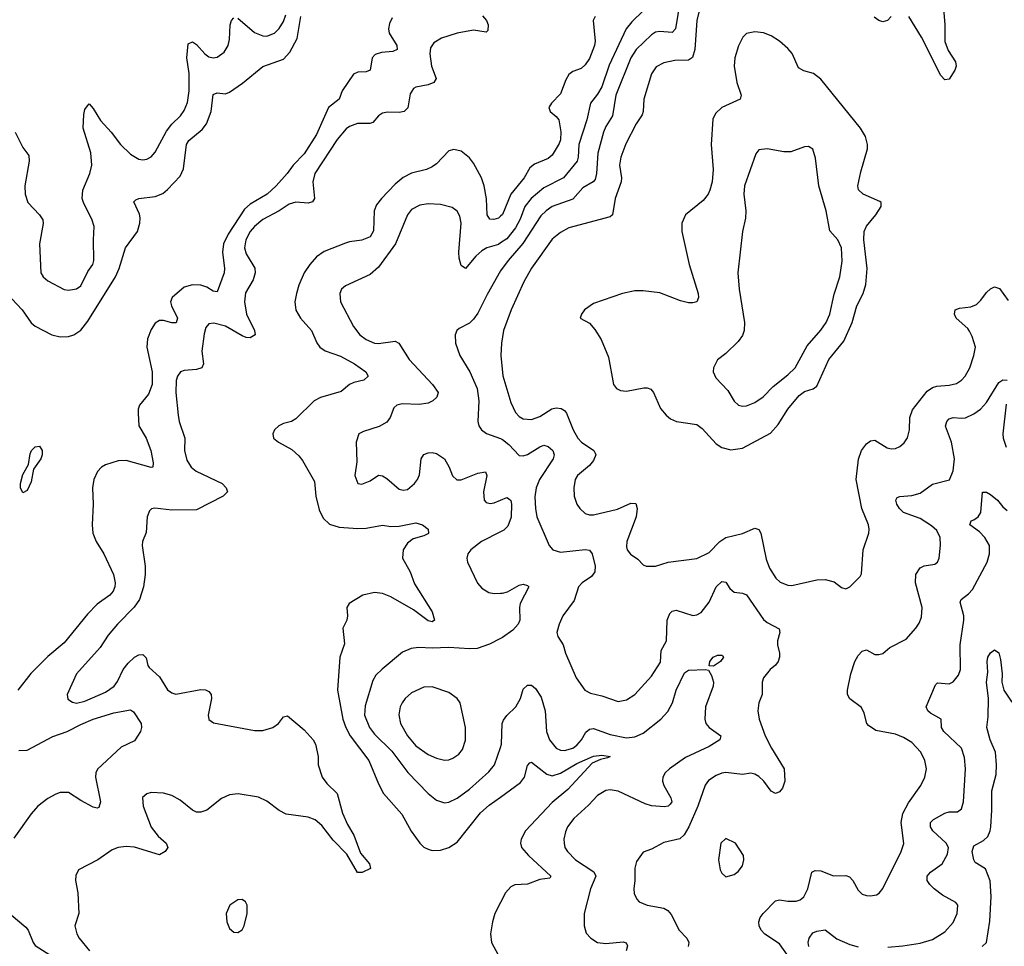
# Model space of a CAD drawing. Header units: inches. Extents: x 1649636 to 1815363, y 506543 to 641975.
# Tile 232 of 256: x 1727674 to 1732437, y 573931 to 578414. Entities that reach past the tile are written whole.
import ezdxf

# ---------------------------------------------------------------- set-up
doc = ezdxf.new("R2010")
doc.units = ezdxf.units.IN
doc.header["$MEASUREMENT"] = 0
doc.layers.add('B7527', color=7, linetype='Continuous')
doc.layers.add('B7537', color=7, linetype='Continuous')

msp = doc.modelspace()

# ---------------------------------------------------------------- linework, layer by layer
at = {"layer": 'B7527', "color": 5}
for points, elevation in [([(1727611.8, 577090), (1727687.2, 577010), (1727730, 576948.2), (1727750, 576931.2), (1727829.3, 576889.3), (1727870, 576880.2), (1727910, 576882), (1727936, 576890), (1727970, 576912.9), (1728004.3, 576955.7), (1728137.3, 577170), (1728155.7, 577210), (1728186.5, 577310), (1728244.4, 577390), (1728255.9, 577430), (1728256.6, 577456.6), (1728253.6, 577473.6), (1728226.6, 577533.4), (1728236.3, 577543.7), (1728250.9, 577549.1), (1728330, 577558.6), (1728366.8, 577573.2), (1728390, 577592.2), (1728450, 577658), (1728467.1, 577692.9), (1728481.5, 577810), (1728492.2, 577830), (1728557.5, 577882.5), (1728578, 577910), (1728599.9, 577970), (1728610, 578052.7), (1728630, 578060.2), (1728670, 578056.3), (1728690, 578063.5), (1728752.6, 578107.4), (1728850, 578187.4), (1728950, 578223.9), (1728981.9, 578258.1), (1729016.9, 578323.1), (1729035, 578430)], 460), ([(1727652.2, 577870), (1727690, 577796.3), (1727718, 577758), (1727720.8, 577730), (1727699.6, 577610), (1727700.2, 577570), (1727714.4, 577530), (1727770.4, 577470), (1727785.8, 577445.8), (1727788.6, 577428.6), (1727770.3, 577330), (1727777.1, 577190), (1727788.2, 577170), (1727810, 577150.4), (1727890, 577108.8), (1727910, 577105.7), (1727950, 577112.2), (1727970, 577126.7), (1728003.3, 577196.7), (1728027.8, 577230), (1728033.3, 577250), (1728030.9, 577349.1), (1728034.3, 577414.3), (1728024.2, 577450), (1727984.4, 577524.4), (1727976.3, 577550), (1727980.4, 577590), (1728014.4, 577670), (1728024.1, 577710), (1728018, 577770), (1727981, 577890), (1727984, 577956), (1727990, 577980.7), (1728001.7, 577998.3), (1728010, 578007.7), (1728030, 577984.4), (1728066, 577926), (1728116.9, 577870), (1728162.4, 577810), (1728210, 577764.4), (1728250, 577739.6), (1728270, 577736), (1728290, 577739.5), (1728310, 577750.3), (1728330, 577773.7), (1728384.8, 577875.2), (1728410.4, 577909.6), (1728452.5, 577950), (1728470, 577975.3), (1728486.4, 578013.6), (1728494.8, 578070), (1728494.8, 578154.8), (1728482.4, 578230), (1728490, 578298), (1728510, 578307.6), (1728530, 578294.2), (1728569.2, 578249.2), (1728590, 578235), (1728610, 578230.2), (1728630, 578233.6), (1728663.4, 578256.6), (1728683.2, 578290), (1728690, 578318), (1728692.2, 578390), (1728699.3, 578410), (1728710, 578423.6)], 480), ([(1729476.5, 578423.5), (1729463.4, 578396.6), (1729458.3, 578370), (1729462, 578350), (1729498.2, 578290), (1729499.5, 578270), (1729479.6, 578260.4), (1729424.4, 578255.6), (1729393.7, 578246.3), (1729379.5, 578230), (1729370, 578169.6), (1729350, 578161.7), (1729310, 578160.7), (1729289.7, 578150.3), (1729233.7, 578070), (1729219.6, 578030), (1729168.7, 577990), (1729110, 577858.9), (1729050, 577766), (1728996.9, 577710), (1728968.5, 577670), (1728915.2, 577610), (1728871.1, 577570), (1728790, 577522.7), (1728762, 577498), (1728683.2, 577376.8), (1728660.9, 577330), (1728655, 577290), (1728665.8, 577210), (1728664.3, 577190), (1728630, 577097.6), (1728610, 577100.4), (1728580, 577120), (1728550, 577130.7), (1728510, 577132.3), (1728470, 577121), (1728411.2, 577070), (1728404.3, 577050), (1728409.3, 577030), (1728437.7, 576970), (1728431.7, 576948.3), (1728410, 576947.4), (1728370, 576959.9), (1728350, 576959.1), (1728330, 576946.8), (1728310, 576915.3), (1728293.3, 576870), (1728290.1, 576830), (1728314.9, 576710), (1728315.1, 576650), (1728297.9, 576602.1), (1728253.7, 576550), (1728247.3, 576530), (1728247.3, 576510), (1728250.4, 576450), (1728286, 576390), (1728308.7, 576330), (1728320.4, 576270), (1728318, 576250), (1728310, 576247.8), (1728190, 576282.3), (1728150, 576280.3), (1728090, 576260.8), (1728070, 576249.8), (1728051.5, 576228.5), (1728033.8, 576190), (1728026.1, 576150), (1728029.2, 576070.8), (1728024.5, 575970), (1728028.2, 575930), (1728044.4, 575890), (1728081.8, 575830), (1728127.8, 575730), (1728136.6, 575690), (1728134.6, 575670), (1728126.5, 575650), (1728110, 575630.8), (1728050, 575586.6), (1728001.7, 575538.3), (1727890, 575400.4), (1727810, 575333.5), (1727728.7, 575251.3), (1727665.8, 575170)], 460), ([(1729913.1, 578433.1), (1729933, 578410), (1729941, 578390), (1729938.6, 578361.4), (1729930, 578354.7), (1729870, 578363.6), (1729790.6, 578350), (1729715.1, 578324.9), (1729677.2, 578302.8), (1729662.2, 578277.8), (1729657.5, 578250), (1729666.4, 578190), (1729688.5, 578130), (1729677.8, 578110), (1729650, 578099.9), (1729591.2, 578088.8), (1729578.9, 578081.1), (1729563.5, 578056.5), (1729552, 577988), (1729533.7, 577970), (1729510, 577965.2), (1729453, 577967), (1729430, 577962.5), (1729410.8, 577949.2), (1729382.3, 577917.7), (1729367.8, 577912.2), (1729308.5, 577911.5), (1729270, 577897.4), (1729253.7, 577886.3), (1729210, 577835.3), (1729101.5, 577670), (1729092.8, 577630), (1729101.2, 577550), (1729090, 577532.9), (1729070, 577527.3), (1729010, 577531.6), (1728977.4, 577522.6), (1728930, 577489.1), (1728850, 577447.6), (1728810, 577414.3), (1728789.5, 577390), (1728768.5, 577350), (1728762.5, 577310), (1728770, 577281.7), (1728811.6, 577211.6), (1728814.1, 577190), (1728804.2, 577155.8), (1728767.4, 577092.6), (1728762.6, 577050), (1728772.2, 576990), (1728810.1, 576910), (1728814, 576890), (1728790, 576874.6), (1728770, 576877.4), (1728750, 576884.7), (1728670, 576931.6), (1728613.7, 576946.3), (1728590, 576943.1), (1728574.8, 576925.2), (1728566, 576894), (1728555.5, 576810), (1728563.2, 576750), (1728555.3, 576730), (1728530, 576722.8), (1728470, 576717.1), (1728452.7, 576710), (1728437.6, 576690), (1728431, 576669), (1728429.4, 576610), (1728441, 576501), (1728445.7, 576470), (1728472.8, 576390), (1728471.8, 576330), (1728483.1, 576283.1), (1728503.5, 576250), (1728528.4, 576230), (1728654.6, 576170), (1728673, 576150), (1728679.3, 576130), (1728658.7, 576110), (1728530, 576043.5), (1728410, 576040.7), (1728328.9, 576051.1), (1728312.5, 576047.5), (1728302, 576038), (1728290.5, 576010), (1728285.8, 575934.2), (1728268.8, 575890), (1728267.4, 575870), (1728281.1, 575770), (1728282.2, 575730), (1728273.9, 575670), (1728253.5, 575610), (1728228.5, 575571.5), (1728147.9, 575490), (1728103.2, 575436.8), (1728063.4, 575376.6), (1727949, 575250), (1727903.7, 575150), (1727907.6, 575127.6), (1727930, 575112.2), (1727950, 575108.2), (1727990, 575117.1), (1728090, 575160.6), (1728130.8, 575190), (1728147.2, 575212.8), (1728174.2, 575270), (1728198.7, 575301.3), (1728230, 575330.2), (1728250, 575341.5), (1728270, 575343.7), (1728286.6, 575326.6), (1728294.4, 575290), (1728300.8, 575280.8), (1728350, 575235.5), (1728390, 575171.5), (1728410, 575157.5), (1728430, 575151.8), (1728550, 575174.4), (1728572.5, 575172.5), (1728590, 575163.7), (1728600.2, 575150), (1728602.2, 575130), (1728585.4, 575050), (1728590, 575028.8), (1728612.3, 575012.3), (1728810, 574976), (1728850, 574976), (1728899.6, 574990), (1728926.6, 575010), (1728950, 575042), (1728970, 575046), (1729050, 574978.6), (1729093.8, 574930), (1729104.7, 574910), (1729117.5, 574850), (1729118.8, 574810), (1729137.3, 574750), (1729159.7, 574719.7), (1729210.8, 574670.8), (1729236.2, 574576.2), (1729260.1, 574520.1), (1729290, 574469), (1729322.2, 574382.2), (1729365.7, 574330), (1729371.8, 574308.2), (1729331.6, 574288.4), (1729308.3, 574288.3), (1729257.6, 574377.6), (1729190, 574444.6), (1729135.2, 574515.2), (1729103.7, 574543.7), (1729070, 574556.4), (1728964.2, 574570), (1728928.9, 574588.9), (1728870, 574633.4), (1728830, 574652.3), (1728730.8, 574669.2), (1728690, 574664.2), (1728650, 574646.3), (1728579, 574590), (1728550, 574579.6), (1728530, 574580.5), (1728509.9, 574589.9), (1728450, 574637.8), (1728410, 574661), (1728370, 574672.6), (1728310, 574675.6), (1728290, 574669.5), (1728268.8, 574651.2), (1728271.8, 574610), (1728310, 574507), (1728343.7, 574463.7), (1728382.4, 574430), (1728390.3, 574410), (1728377.6, 574390), (1728350, 574373.3), (1728230, 574410.6), (1728190, 574414.5), (1728150, 574408.8), (1728121.7, 574398.3), (1728053, 574350), (1727959.3, 574300.7), (1727945.8, 574274.2), (1727944.4, 574250), (1727955.6, 574190), (1727960.3, 574090), (1727942, 574030), (1727951.4, 573991.4), (1727962.6, 573970), (1728012.2, 573910)], 480), ([(1728730, 578422.2), (1728810, 578353), (1728850, 578335.6), (1728870, 578334.7), (1728906.6, 578350), (1728930, 578372.6), (1728950, 578406), (1728961.6, 578438.4)], 480), ([(1730000, 577463.6), (1729990, 577454.8), (1729967.1, 577447.1), (1729949.1, 577449.1), (1729935, 577470), (1729932.3, 577547.7), (1729921.8, 577610), (1729908.7, 577650), (1729870, 577721), (1729850, 577746.2), (1729810, 577777.6), (1729774.1, 577785.9), (1729750, 577779.7), (1729690, 577716.9), (1729670, 577702.7), (1729642, 577690), (1729570, 577672.2), (1729530, 577650.7), (1729490, 577618.9), (1729424.9, 577550), (1729401.1, 577518.9), (1729389.5, 577490.5), (1729386.5, 577393.5), (1729370, 577364), (1729330, 577347.2), (1729270, 577339.8), (1729250, 577332.9), (1729147.6, 577292.4), (1729110, 577266.8), (1729077.1, 577230), (1729050.9, 577190), (1729024.7, 577130), (1729013.4, 577090), (1729006.1, 577050), (1729010, 577008.7), (1729032.7, 576970), (1729085.5, 576910), (1729111.4, 576851.4), (1729125.5, 576830), (1729152.4, 576812.4), (1729226.3, 576786.3), (1729294.2, 576750), (1729348.1, 576710), (1729359.5, 576690), (1729339.1, 576670), (1729290, 576659.5), (1729270.3, 576650), (1729230, 576615.9), (1729130, 576586), (1729098.4, 576570), (1729010, 576482.9), (1728988.9, 576471.1), (1728950, 576461.6), (1728927.3, 576450), (1728907.3, 576430), (1728898.8, 576410), (1728902.8, 576390), (1728926, 576370), (1728990, 576335.8), (1729024.4, 576304.4), (1729041.7, 576281.7), (1729099.8, 576179.8), (1729106.2, 576110), (1729123.6, 576043.6), (1729142.4, 576002.4), (1729173.7, 575973.7), (1729219.1, 575959.1), (1729310, 575952.1), (1729350, 575954.4), (1729430, 575968.2), (1729470, 575962.5), (1729510, 575963.3), (1729590, 575980.2), (1729623, 575970), (1729650.5, 575949.5), (1729651.7, 575928.3), (1729630, 575917.4), (1729577.8, 575902.2), (1729550, 575882), (1729529.2, 575850), (1729526.4, 575810), (1729563.7, 575743.7), (1729584.6, 575684.6), (1729670.2, 575550), (1729681.6, 575510), (1729670, 575502), (1729650, 575506), (1729579.3, 575559.3), (1729470, 575621.4), (1729430, 575638.6), (1729390, 575643.9), (1729334, 575630), (1729268.9, 575590), (1729256.1, 575570), (1729259.7, 575530), (1729256.5, 575510), (1729237.6, 575470), (1729244.9, 575395.1), (1729223.5, 575330), (1729211.6, 575170), (1729238, 575030), (1729251.5, 574990), (1729272.7, 574950), (1729363.9, 574830), (1729410, 574717), (1729434.2, 574670), (1729522.6, 574570), (1729567.7, 574487.7), (1729610.3, 574430), (1729630, 574411.4), (1729650, 574400.7), (1729670, 574395.4), (1729710, 574397.1), (1729750, 574409.4), (1729790, 574435.8), (1729902.7, 574577.3), (1729945.6, 574614.4), (1730000, 574653.7)], 520), ([(1730000, 577334.1), (1729990, 577327.5), (1729933.4, 577310), (1729910, 577295.9), (1729880.2, 577270), (1729830, 577211.2), (1729810, 577226), (1729800.6, 577260.6), (1729799, 577290), (1729810.5, 577430.5), (1729803.3, 577463.3), (1729790, 577487.6), (1729766.5, 577506.5), (1729710, 577520.3), (1729650, 577524.1), (1729610, 577517.8), (1729570, 577495.6), (1729550.1, 577469.9), (1729491.8, 577330), (1729410, 577216.8), (1729370, 577181.4), (1729250, 577127), (1729230.6, 577110), (1729222.4, 577090), (1729226.4, 577050), (1729289, 576930), (1729320.3, 576890), (1729350, 576866.9), (1729390, 576850.2), (1729410, 576848.3), (1729490, 576858.9), (1729509.1, 576849.1), (1729557.8, 576770), (1729671.6, 576650), (1729698, 576610), (1729692.1, 576587.9), (1729672.7, 576570), (1729650, 576559.1), (1729606.8, 576553.2), (1729523.9, 576556.1), (1729498, 576550), (1729483.8, 576536.2), (1729466, 576490), (1729450, 576467.6), (1729413.5, 576446.5), (1729337.6, 576422.4), (1729314.8, 576410), (1729302.4, 576370), (1729304.7, 576275.3), (1729296.3, 576210), (1729310, 576171.3), (1729330, 576166.8), (1729370, 576184), (1729410, 576210.8), (1729430, 576207.3), (1729450, 576194), (1729510, 576143.6), (1729530, 576137.7), (1729550, 576141.5), (1729584.7, 576170), (1729598, 576190), (1729608.3, 576211.7), (1729615.6, 576290), (1729630, 576310.5), (1729650, 576319.3), (1729670, 576320.4), (1729690, 576315.3), (1729730, 576290.4), (1729752, 576250), (1729767.3, 576207.3), (1729788.7, 576188.7), (1729810, 576188.7), (1729890, 576220.3), (1729927.5, 576227.5), (1729934.6, 576210), (1729918.4, 576130), (1729921.1, 576090), (1729930, 576078.4), (1729950, 576073.4), (1729970, 576076.9), (1730000, 576089.8)], 540), ([(1729999.9, 577200.1), (1729934.8, 577085.2), (1729890, 576994.7), (1729870, 576965.1), (1729850, 576946.9), (1729799.5, 576920.5), (1729789, 576911), (1729781.1, 576890), (1729782.8, 576850), (1729802.8, 576790), (1729851.3, 576711.3), (1729887.5, 576630), (1729895.7, 576570), (1729891.1, 576470), (1729895.5, 576450), (1729907.8, 576430), (1729933.1, 576413.1), (1730000, 576387.5)], 560), ([(1730000, 575936.2), (1729907.8, 575890), (1729856.9, 575850), (1729841.5, 575830), (1729836.5, 575810), (1729840.3, 575790), (1729888.5, 575688.5), (1729910, 575663.7), (1729943.5, 575643.5), (1729970, 575637.6), (1730000, 575639.2)], 540), ([(1730000, 575420.3), (1729946.9, 575393.1), (1729887.3, 575372.7), (1729850, 575369.8), (1729750, 575377.6), (1729670, 575373.8), (1729603.4, 575376.6), (1729567.8, 575372.2), (1729525.4, 575354.6), (1729427.8, 575272.2), (1729397.4, 575242.6), (1729381.9, 575218.1), (1729345.4, 575094.6), (1729342.6, 575050), (1729366.4, 574990), (1729390, 574957.4), (1729474.7, 574874.7), (1729552.6, 574772.6), (1729650.1, 574670.1), (1729690, 574638.5), (1729730, 574626), (1729750, 574628.9), (1729790, 574647.9), (1729850, 574691.2), (1729943.9, 574776.1), (1729971.1, 574808.9), (1730000, 574893.7)], 540), ([(1727670, 574878.5), (1727710, 574880.8), (1727834.3, 574945.7), (1727904.8, 574970), (1727970, 575005.1), (1728030, 575030.1), (1728130, 575060.3), (1728210, 575074.7), (1728225, 575065), (1728261.5, 575010), (1728263.8, 574990), (1728259.1, 574970), (1728230, 574925), (1728164.7, 574895.3), (1728051.3, 574788.7), (1728042.5, 574770), (1728041.3, 574750), (1728064.6, 574630), (1728056.5, 574603.5), (1728050, 574599.6), (1728030, 574604.8), (1727970, 574636.1), (1727910, 574674.8), (1727870, 574675.3), (1727850, 574667.8), (1727810, 574647), (1727762.8, 574610), (1727730, 574572.9), (1727645.9, 574454.1)], 460), ([(1730000, 574142.6), (1729972.6, 574090), (1729960.9, 574050), (1729951.9, 573991.9), (1729956, 573950), (1729989, 573890), (1730000, 573878.5)], 520), ([(1727603, 574110), (1727704.2, 574024.2), (1727715.1, 574010), (1727739.6, 573950), (1727750, 573935.5), (1727820.9, 573890)], 460)]:
    msp.add_lwpolyline(points, dxfattribs=dict(at, elevation=elevation))
for points, elevation in [([(1727690, 576125.2), (1727678, 576150), (1727678.5, 576170), (1727690, 576214.8), (1727717.3, 576262.7), (1727725.3, 576314.7), (1727731.5, 576330), (1727750, 576348.5), (1727770, 576350.5), (1727782.6, 576330), (1727782.7, 576310), (1727776.1, 576290), (1727740.7, 576239.3), (1727730, 576179), (1727710, 576137.2)], 440), ([(1729670, 575186.2), (1729630, 575185.3), (1729570, 575157.4), (1729538.5, 575130), (1729525, 575110), (1729515.2, 575090), (1729508.7, 575051.3), (1729516.6, 575010), (1729549.5, 574950), (1729590, 574901.3), (1729650, 574859.8), (1729690, 574841.5), (1729730, 574832.2), (1729750, 574833.8), (1729770, 574841.5), (1729798.3, 574861.7), (1729816.8, 574883.2), (1729830.6, 574929.4), (1729830.6, 574990), (1729804.7, 575110), (1729789.7, 575130), (1729750, 575159.8)], 560), ([(1728750, 574158), (1728730, 574157), (1728690.7, 574130), (1728672.4, 574090), (1728675.8, 574050), (1728690, 574017.3), (1728710, 573999.1), (1728730, 573998), (1728750, 574010.7), (1728760.5, 574030), (1728774.7, 574090), (1728774.5, 574130), (1728766.8, 574146.8)], 520)]:
    msp.add_lwpolyline(points, close=True, dxfattribs=dict(at, elevation=elevation))
at = {"layer": 'B7537', "color": 5}
for points, elevation in [([(1730878.2, 578570), (1730845.8, 578370), (1730830, 578352.7), (1730770, 578357.2), (1730750, 578353.6), (1730730, 578341.4), (1730656.4, 578270), (1730630.1, 578230), (1730558.7, 578050), (1730541.6, 577950), (1730510, 577898.2), (1730498.5, 577870), (1730471.5, 577768.5), (1730465.1, 577670), (1730457.9, 577642.1), (1730448.9, 577630), (1730398.6, 577601.4), (1730350, 577545.9), (1730250, 577509.9), (1730220.2, 577490), (1730195.1, 577464.9), (1730107.9, 577332.1), (1730036.6, 577250), (1729999.9, 577200.1)], 560), ([(1730743.2, 578510), (1730635.7, 578404.3), (1730607.2, 578370), (1730525.3, 578194.7), (1730490, 578089.8), (1730470, 578054.6), (1730435, 578010), (1730417.9, 577930), (1730378.9, 577810), (1730376, 577750), (1730370.8, 577729.2), (1730305.2, 577650), (1730210, 577600.4), (1730147.9, 577550), (1730117.8, 577510), (1730095.5, 577450), (1730072.2, 577407.8), (1730030, 577354), (1730000, 577334.1)], 540), ([(1730979.3, 578530), (1730949.6, 578410), (1730939.3, 578270), (1730928.4, 578231.6), (1730910, 578219.1), (1730843.6, 578216.5), (1730790, 578205.3), (1730753.8, 578186.1), (1730730, 578152), (1730693, 578030), (1730690.9, 577970), (1730685.8, 577954.2), (1730655.5, 577910), (1730606.2, 577813.9), (1730582.5, 577750), (1730575.1, 577710), (1730585.1, 577650), (1730583.7, 577630), (1730554.4, 577550), (1730541.7, 577470), (1730530, 577460.9), (1730330, 577408), (1730290, 577385.6), (1730250, 577352), (1730150, 577212.1), (1730113.1, 577146.9), (1730050.9, 577010), (1730014.8, 576910), (1730004.3, 576850), (1730002.2, 576790), (1730010.7, 576690.7), (1730050, 576561.6), (1730073.4, 576513.4), (1730090, 576494.3), (1730110, 576482.8), (1730150, 576479.7), (1730190, 576495), (1730247.9, 576532.1), (1730270, 576535.8), (1730293.4, 576533.4), (1730310, 576523.2), (1730319.4, 576510), (1730351.4, 576430), (1730374.8, 576390), (1730392.1, 576370), (1730451.4, 576330), (1730458, 576318), (1730461.1, 576310), (1730450, 576281.7), (1730430, 576258), (1730372.4, 576210), (1730361.1, 576190), (1730354.3, 576150), (1730356, 576110), (1730370, 576070.7), (1730383.1, 576050), (1730410, 576025.7), (1730430, 576018.9), (1730450, 576018.3), (1730566.7, 576046.7), (1730630, 576075.2), (1730654.2, 576074.2), (1730661.1, 576050), (1730655.8, 576010), (1730610.4, 575890.4), (1730610, 575864.7), (1730613.1, 575850), (1730628.5, 575828.5), (1730664.2, 575804.2), (1730690, 575776.3), (1730704.7, 575770), (1730750, 575770.3), (1730810.8, 575789.2), (1730950, 575808.4), (1731010, 575836.9), (1731061.1, 575890), (1731090, 575908.9), (1731171, 575929), (1731230, 575954.4), (1731250, 575948.5), (1731258.5, 575930), (1731284.8, 575804.8), (1731300.7, 575760.7), (1731332.4, 575712.4), (1731353.4, 575693.4), (1731390, 575678.3), (1731410, 575676.5), (1731530, 575704.7), (1731570, 575706.2), (1731614.6, 575694.6), (1731650, 575668), (1731670, 575660.5), (1731689, 575670), (1731739.3, 575720.7), (1731746.2, 575733.8), (1731754.8, 575850), (1731782, 575930), (1731784, 575950), (1731780.7, 575970), (1731747.4, 576050), (1731719.9, 576190), (1731732, 576288), (1731745.6, 576330), (1731770, 576362.8), (1731790, 576377.2), (1731810, 576380.2), (1731870, 576343), (1731890, 576338), (1731910, 576339.7), (1731931.3, 576350), (1731952.5, 576367.5), (1731968.2, 576391.8), (1731977.7, 576430), (1731980.2, 576490), (1731993.4, 576526.6), (1732063.1, 576616.9), (1732090, 576635.6), (1732110, 576641.3), (1732170, 576645.9), (1732205.2, 576654.8), (1732229.9, 576670.1), (1732247.1, 576690), (1732270.6, 576730), (1732289.8, 576790), (1732296.8, 576830), (1732282.2, 576882.2), (1732268.3, 576908.3), (1732260.4, 576920.4), (1732204.4, 576970), (1732195.4, 576990), (1732199.6, 577010), (1732220.5, 577019.5), (1732274.7, 577025.3), (1732303.1, 577036.9), (1732323.2, 577056.8), (1732350, 577094.6), (1732370, 577112.9), (1732390, 577122), (1732414.3, 577114.3), (1732455.5, 577055.5)], 580), ([(1732139.4, 578510), (1732149.6, 578390), (1732149.5, 578309.5), (1732165.1, 578265.1), (1732200.3, 578210), (1732203.8, 578190), (1732197.1, 578170), (1732170, 578126), (1732150, 578123.7), (1732130, 578145.1), (1732037, 578330), (1731975.8, 578430)], 580), ([(1730458.4, 578430), (1730448.2, 578410), (1730457.4, 578310), (1730454, 578290), (1730430, 578226.3), (1730410, 578195.6), (1730390, 578178.5), (1730350, 578164.2), (1730330.2, 578149.8), (1730315.9, 578124.1), (1730290, 578055.1), (1730246, 578010), (1730234.4, 577990), (1730240.4, 577970), (1730270, 577946.5), (1730282.6, 577930), (1730292.1, 577872.1), (1730290, 577833.2), (1730284.2, 577815.8), (1730250, 577758.3), (1730230, 577742.8), (1730164.2, 577715.8), (1730142.4, 577697.6), (1730113.8, 577650), (1730049.7, 577570.3), (1730010, 577472.4), (1730000, 577463.6)], 520), ([(1731890.4, 578430), (1731872.7, 578410), (1731850, 578404.2), (1731830, 578410.8), (1731806.9, 578426.9)], 580), ([(1731397, 573877), (1731350, 573943.1), (1731278.7, 573990), (1731260.5, 574010), (1731251.2, 574030), (1731249.7, 574050), (1731256.4, 574070), (1731271, 574090), (1731330, 574151.6), (1731350, 574156.9), (1731390, 574150.2), (1731429.7, 574150.3), (1731450, 574157), (1731467.3, 574170), (1731487.1, 574210), (1731506, 574290), (1731521.8, 574298.2), (1731550, 574296.1), (1731610, 574271.6), (1731670, 574274.3), (1731687.9, 574267.9), (1731704.2, 574250), (1731730, 574203), (1731750, 574184.4), (1731770, 574177.1), (1731790, 574174.9), (1731819.3, 574180.7), (1731832.3, 574187.7), (1731850, 574210.7), (1731938, 574390), (1731951.6, 574428.4), (1731937.7, 574530), (1731946.2, 574573.8), (1731973.9, 574626), (1732032.9, 574710), (1732053.3, 574750), (1732060.8, 574790), (1732052.3, 574830), (1732033.3, 574870), (1731990, 574917.8), (1731950, 574941.4), (1731910, 574958.2), (1731815.7, 574975.7), (1731780, 575000), (1731772.6, 575010), (1731759.2, 575059.2), (1731746, 575086), (1731690, 575128), (1731678.7, 575150), (1731678, 575170), (1731693.8, 575250), (1731713.3, 575310), (1731730, 575339), (1731750, 575359.6), (1731770, 575365.7), (1731810, 575343.9), (1731830, 575342.4), (1731850, 575347.9), (1731883.5, 575376.5), (1731962.5, 575417.5), (1732009.6, 575470), (1732025.7, 575494.3), (1732036, 575524), (1732039.7, 575570), (1732007.1, 575690), (1732009.2, 575730.8), (1732030, 575762.6), (1732050, 575771.5), (1732100.1, 575779.9), (1732114, 575790), (1732122.4, 575810), (1732128.6, 575871.4), (1732126, 575910), (1732110, 575942.6), (1732085.1, 575965.1), (1732030, 576001.2), (1731949.6, 576030), (1731929.7, 576050), (1731917.6, 576070), (1731912.7, 576090), (1731918, 576102), (1731931.9, 576108.1), (1731990, 576112.3), (1732030, 576124.1), (1732090, 576166.8), (1732172.5, 576187.5), (1732190, 576231), (1732195.3, 576290), (1732182.3, 576370), (1732152.8, 576447.2), (1732158.9, 576470), (1732170, 576483.1), (1732189.8, 576490.2), (1732230, 576486.3), (1732250, 576489), (1732290, 576508), (1732322, 576530), (1732350, 576562.6), (1732410, 576658.9), (1732430, 576671.7), (1732450.4, 576670)], 560), ([(1732445.4, 576554.6), (1732430.2, 576410), (1732431, 576390), (1732445.9, 576345.9)], 560), ([(1730000, 576387.5), (1730010, 576383.6), (1730039.8, 576359.8), (1730090, 576306.5), (1730110, 576304), (1730130, 576310.1), (1730190, 576348.3), (1730210, 576355.2), (1730230, 576350.2), (1730253.4, 576330), (1730259.3, 576310), (1730254.8, 576290), (1730188.3, 576190), (1730172.1, 576150), (1730166.2, 576106.2), (1730168.7, 576050), (1730176.3, 576010), (1730236, 575870), (1730252.7, 575850), (1730290, 575838), (1730410, 575851.6), (1730430, 575847.2), (1730444, 575830), (1730458.2, 575770), (1730456.5, 575743.5), (1730440, 575720), (1730394.9, 575690), (1730377.3, 575670), (1730356.2, 575603.8), (1730301.7, 575530), (1730283.6, 575490), (1730273.1, 575450), (1730277.4, 575430), (1730303.1, 575390), (1730314.6, 575350), (1730365.3, 575230), (1730408.4, 575170), (1730435.6, 575155.6), (1730490, 575142.6), (1730570, 575115.2), (1730610, 575123.6), (1730650, 575148.9), (1730730, 575239.1), (1730774.1, 575305.9), (1730778, 575362), (1730802.3, 575410), (1730805.6, 575510), (1730818.7, 575541.3), (1730830, 575553), (1730850, 575557.8), (1730930, 575531.3), (1730950, 575535.8), (1730970, 575547.1), (1731010, 575597), (1731042.5, 575670), (1731070, 575696.5), (1731090, 575692.4), (1731110, 575663.1), (1731130, 575645.3), (1731170, 575639.7), (1731190, 575632.1), (1731271.9, 575511.9), (1731290, 575497.8), (1731347.7, 575467.7), (1731351.7, 575450), (1731340.3, 575410), (1731339.6, 575390), (1731349.1, 575350), (1731349.2, 575330), (1731343.2, 575310), (1731330, 575291.3), (1731304.6, 575270), (1731272.9, 575230), (1731265.5, 575210), (1731265.8, 575150), (1731249.1, 575110), (1731244.2, 575070), (1731251.5, 575030), (1731280.2, 574950), (1731310.2, 574890), (1731372.2, 574790), (1731374.7, 574730), (1731363.6, 574696.4), (1731350, 574678.9), (1731330, 574671.2), (1731310, 574681.3), (1731274, 574730), (1731250, 574753.3), (1731230, 574764.8), (1731211.6, 574768.5), (1731170, 574763.1), (1731090, 574772.2), (1731070, 574768.9), (1731043, 574757), (1731006.1, 574733.9), (1730989.4, 574710.6), (1730953.8, 574610), (1730910.5, 574509.5), (1730888.5, 574471.5), (1730868, 574452), (1730790, 574433.5), (1730730, 574401.6), (1730690, 574387), (1730658.6, 574341.5), (1730650.3, 574310), (1730650.3, 574250), (1730644.9, 574210), (1730647.1, 574187.1), (1730659.3, 574159.3), (1730670, 574147), (1730710.2, 574130.2), (1730790, 574115.2), (1730810, 574105.3), (1730825.9, 574085.9), (1730864.4, 574010), (1730901.1, 573970), (1730911.7, 573950), (1730907.4, 573930)], 560), ([(1731873, 573927), (1731946.8, 573933.2), (1732030, 573947.3), (1732090, 573964.7), (1732150, 574000.8), (1732190, 574047), (1732209.6, 574089.6), (1732212.6, 574130), (1732203.1, 574143.1), (1732138, 574178), (1732097.2, 574210), (1732076.4, 574230), (1732063.9, 574250), (1732063.1, 574270), (1732079.7, 574290), (1732136.4, 574330), (1732162.8, 574377.2), (1732166.8, 574410), (1732156.5, 574430), (1732090.8, 574490), (1732080.3, 574510), (1732080.4, 574530), (1732095.1, 574544.9), (1732150, 574576.2), (1732170, 574581.6), (1732210, 574582.7), (1732230, 574596.3), (1732238.9, 574630), (1732249, 574790), (1732244.2, 574844.2), (1732229.7, 574890), (1732144.4, 574970), (1732133.3, 574990), (1732131.1, 575031.1), (1732079.3, 575059.3), (1732067.1, 575070), (1732058.7, 575090), (1732103.6, 575196.4), (1732114.2, 575205.8), (1732170, 575201.3), (1732190, 575210.4), (1732216.1, 575243.9), (1732225.8, 575270), (1732223, 575390), (1732241.8, 575510), (1732241, 575530), (1732223, 575597), (1732228.2, 575610), (1732264, 575636), (1732282.6, 575657.4), (1732353.7, 575790), (1732365.1, 575830), (1732365.1, 575870), (1732342.7, 575910), (1732317.2, 575937.2), (1732269.7, 575970), (1732276, 575990), (1732290, 575994.2), (1732310, 576008.9), (1732323.2, 576030), (1732332.1, 576127.9), (1732350, 576128.7), (1732370, 576117.6), (1732404.2, 576090), (1732430, 576056.9), (1732450, 576039.6)], 540), ([(1730000, 576089.8), (1730030, 576102.6), (1730038, 576098), (1730050, 576087.7), (1730054.1, 576070), (1730051.7, 576008.3), (1730035.7, 575964.3), (1730015.8, 575944.2), (1730000, 575936.2)], 540), ([(1730000, 575639.2), (1730010, 575639.8), (1730033.8, 575646.2), (1730090, 575678.4), (1730110, 575683.6), (1730130, 575677.6), (1730137, 575670), (1730095.8, 575590), (1730091.4, 575570), (1730093.3, 575510), (1730084.8, 575490), (1730059, 575461), (1730010, 575425.5), (1730000, 575420.3)], 540), ([(1732329.8, 573930.2), (1732351.5, 573950), (1732366.5, 574053.5), (1732373, 574173), (1732368.3, 574248.3), (1732346.3, 574306.3), (1732296.3, 574336.3), (1732289.2, 574349.2), (1732282.2, 574390), (1732290, 574416.9), (1732336.4, 574443.6), (1732356.7, 574463.3), (1732368, 574490), (1732371, 574510), (1732377.3, 574590), (1732376.6, 574683.4), (1732397.3, 574762.7), (1732399.8, 574810), (1732394.5, 574870), (1732368.2, 574930), (1732352.3, 574990), (1732358.7, 575041.3), (1732359.8, 575130), (1732350.9, 575210), (1732357.4, 575257.4), (1732353.3, 575310), (1732357.6, 575330), (1732370, 575350.5), (1732390, 575366), (1732410, 575352), (1732419.2, 575319.2), (1732426.3, 575250), (1732424.7, 575210), (1732435.2, 575170), (1732473.1, 575113.1)], 520), ([(1730000, 574893.7), (1730005.6, 574910), (1730008, 575010), (1730013.8, 575026.2), (1730031.2, 575048.8), (1730075, 575090), (1730097.6, 575130), (1730110, 575174.9), (1730130, 575194.3), (1730150, 575194.3), (1730170, 575178.9), (1730197.5, 575137.5), (1730216.6, 575070), (1730221.8, 574970), (1730237.8, 574930), (1730270, 574890.2), (1730290, 574880.2), (1730310, 574878.2), (1730349.7, 574890), (1730370, 574904.4), (1730392.1, 574930), (1730412.7, 574967.3), (1730430, 574981.5), (1730450, 574984.4), (1730530, 574956.6), (1730610, 574940.4), (1730650, 574945), (1730690, 574962.6), (1730776.1, 575030), (1730810, 575067.7), (1730831.4, 575110), (1730849.8, 575170), (1730890, 575253.8), (1730910, 575266.9), (1730991.1, 575271.1), (1731006.6, 575266.6), (1731021, 575241), (1731030.2, 575210), (1731028.1, 575190), (1730991.1, 575090), (1730988.3, 575030), (1730994, 575010), (1731010.1, 574990.2), (1731066, 574950), (1731062.8, 574937.2), (1731060.5, 574930), (1731010, 574898), (1730895, 574845), (1730818, 574790), (1730797.2, 574770), (1730785.6, 574750), (1730783.8, 574730), (1730790.2, 574710), (1730824.1, 574650), (1730828.1, 574630), (1730821.1, 574618.9), (1730811.1, 574608.9), (1730793.6, 574606.4), (1730730, 574611.7), (1730700.3, 574620.3), (1730570, 574682.2), (1730531.2, 574688.8), (1730510, 574685.6), (1730470, 574660.4), (1730426.4, 574613.6), (1730354, 574550), (1730324.7, 574510), (1730314.3, 574485.7), (1730307.2, 574450), (1730308.2, 574430), (1730311.4, 574410), (1730324, 574390), (1730363.2, 574350), (1730450.9, 574290.9), (1730460.9, 574270), (1730435.1, 574210), (1730405.3, 574090), (1730404.9, 574030), (1730415.1, 573995.1), (1730436.3, 573970), (1730470, 573950.3), (1730510, 573944.6), (1730592.8, 573952.7), (1730608.4, 573948.4), (1730614.4, 573934.4), (1730607.4, 573910)], 540), ([(1730000, 574653.7), (1730096.4, 574723.5), (1730115.4, 574750), (1730130, 574805.5), (1730141.5, 574818.5), (1730150, 574822.7), (1730223.9, 574763.9), (1730250, 574756.4), (1730290, 574769.1), (1730370, 574815.5), (1730450, 574850.8), (1730490, 574856.5), (1730530.8, 574850), (1730517.3, 574842.7), (1730484.1, 574835.9), (1730442.7, 574817.3), (1730325.3, 574690), (1730250, 574626.4), (1730120.8, 574490), (1730099.5, 574450), (1730097.3, 574430), (1730102.2, 574410), (1730135.8, 574370), (1730243, 574270), (1730238.7, 574261.3), (1730190, 574254.8), (1730130, 574231.6), (1730070, 574228.6), (1730050, 574219.1), (1730024.7, 574190), (1730000, 574142.6)], 520), ([(1731491.2, 573930), (1731488.4, 573950), (1731493.5, 573970), (1731510, 573995.8), (1731530, 574005.4), (1731570, 574011.4), (1731627.1, 573967.1), (1731690, 573939.4), (1731730, 573929.5)], 540)]:
    msp.add_lwpolyline(points, dxfattribs=dict(at, elevation=elevation))
for points, elevation in [([(1731230, 578355.8), (1731190, 578348.4), (1731172.8, 578330), (1731152, 578288), (1731133.8, 578230), (1731130.9, 578190), (1731143, 578110), (1731163.6, 578050), (1731159.3, 578030), (1731070.2, 577989.8), (1731040, 577960), (1731027.4, 577932.6), (1731019.6, 577810), (1731029.2, 577690), (1731023.2, 577630), (1731013.4, 577590), (1731003.9, 577570), (1730979.6, 577540.3), (1730895.6, 577470), (1730876.5, 577430), (1730877.3, 577390), (1730912.7, 577230), (1730956.6, 577090), (1730958.4, 577070), (1730950.3, 577050), (1730930, 577043.9), (1730910, 577045), (1730870, 577054.6), (1730770, 577092.2), (1730690, 577103.1), (1730650, 577103.1), (1730590.7, 577090), (1730450, 577041.6), (1730406, 577010), (1730391.3, 576990), (1730384.7, 576970), (1730430, 576946), (1730455.8, 576915.8), (1730487.1, 576867.1), (1730522.2, 576782.2), (1730546.5, 576650), (1730561.6, 576630), (1730580.7, 576620.7), (1730610, 576616.9), (1730692.8, 576632.8), (1730710, 576634), (1730727.1, 576627.1), (1730740.2, 576610), (1730773.5, 576533.5), (1730800.6, 576500.6), (1730822.8, 576482.8), (1730850.9, 576470.9), (1730950, 576455.5), (1730976.1, 576436.1), (1731043.2, 576363.2), (1731070, 576344.6), (1731113.7, 576333.7), (1731170, 576342), (1731305.4, 576414.6), (1731343.7, 576456.3), (1731390, 576530.2), (1731444.3, 576595.7), (1731470, 576615.5), (1731511.7, 576628.3), (1731530, 576641.6), (1731588.3, 576770), (1731661.3, 576858.7), (1731701.2, 576950), (1731723.7, 577030), (1731754, 577090), (1731766.9, 577133.1), (1731773.9, 577210), (1731756.7, 577350), (1731759.4, 577390), (1731770, 577415.3), (1731816, 577470), (1731841.1, 577510), (1731840.7, 577530), (1731835.5, 577535.5), (1731753.6, 577570), (1731731.6, 577591.6), (1731728.1, 577610), (1731742.3, 577677.7), (1731775, 577790), (1731775.3, 577810), (1731765.4, 577850), (1731741.1, 577890), (1731550, 578126.2), (1731514.4, 578154.4), (1731466.6, 578166.6), (1731442, 578182), (1731410.4, 578250.4), (1731390, 578274.6), (1731349.7, 578310), (1731310, 578336.4), (1731271.5, 578351.5)], 620), ([(1731490, 577801.2), (1731470, 577799.3), (1731405.1, 577774.9), (1731370, 577775.1), (1731290, 577789.6), (1731250, 577784.5), (1731234.4, 577765.6), (1731179.8, 577610), (1731177.3, 577570), (1731186, 577490), (1731185.4, 577454.6), (1731170.3, 577390), (1731148, 577190), (1731154.3, 577110), (1731179.7, 576950), (1731178, 576910), (1731170, 576887), (1731150, 576857.6), (1731090, 576799.5), (1731050, 576769.2), (1731030.5, 576730), (1731028, 576710), (1731041.2, 576681.2), (1731100.2, 576620.2), (1731130, 576568.2), (1731151, 576550), (1731170, 576544.2), (1731190, 576546.3), (1731230, 576562), (1731270, 576589.1), (1731319.7, 576640.3), (1731390, 576695.9), (1731425.2, 576730), (1731483.5, 576836.5), (1731550, 576912.4), (1731575.7, 576950), (1731592.6, 576990), (1731613.2, 577086.8), (1731641.7, 577170), (1731653.3, 577246.7), (1731649.9, 577310), (1731632.2, 577350), (1731593.3, 577393.3), (1731574.8, 577490), (1731539.3, 577610), (1731524, 577744), (1731510, 577788.7)], 640), ([(1731030, 575286.6), (1731008.9, 575288.9), (1731012.7, 575310), (1731029.4, 575330), (1731050, 575339.3), (1731070, 575340.7), (1731076.1, 575336.1), (1731079.1, 575330), (1731064.9, 575310)], 540), ([(1731090, 574452.3), (1731066.4, 574430), (1731054, 574350), (1731062, 574302), (1731070, 574284.7), (1731090, 574266.8), (1731130, 574278.8), (1731150, 574294), (1731170, 574321), (1731177, 574350), (1731176, 574370), (1731137.2, 574430)], 580)]:
    msp.add_lwpolyline(points, close=True, dxfattribs=dict(at, elevation=elevation))

doc.saveas('drawing.dxf')
